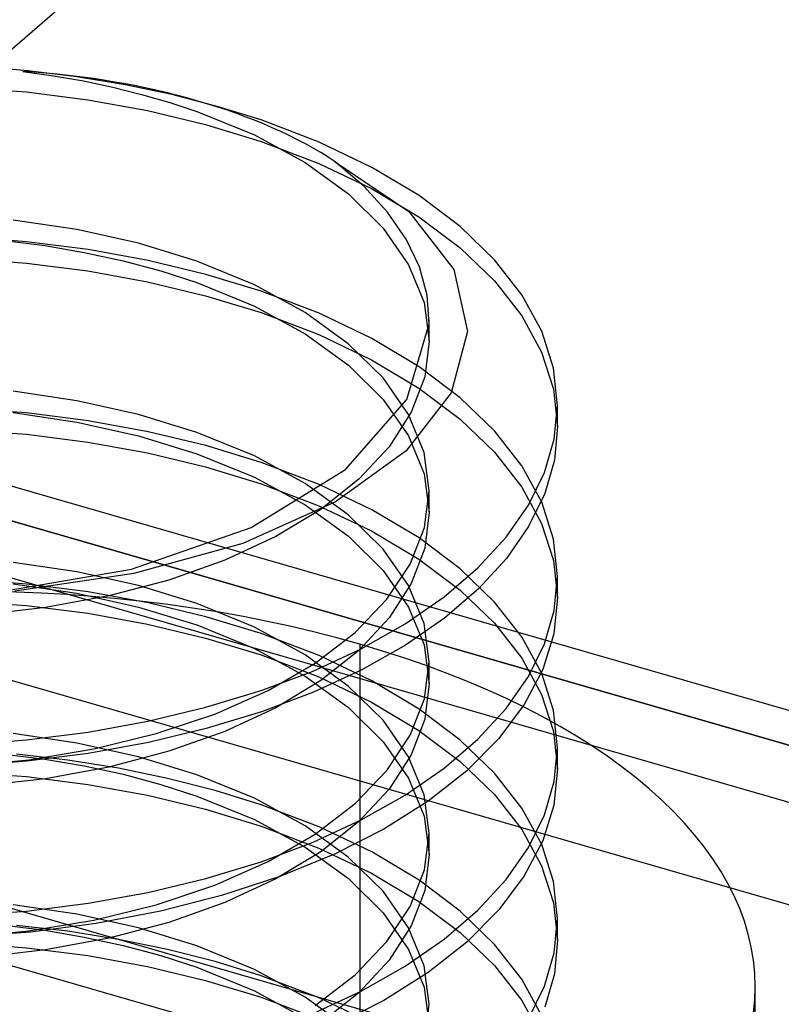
# Model space of a CAD drawing. Header units: millimetres. Extents: x -90 to 88, y -53 to 62.
# Tile 11 of 74: x -63.58 to -61.65, y 29.26 to 31.75. Entities that reach past the tile are written whole.
import ezdxf

# ---------------------------------------------------------------- set-up
doc = ezdxf.new("R2010")
doc.units = ezdxf.units.MM
doc.layers.add('MAIN-1', color=7, linetype='Continuous')
doc.layers.add('MAIN-2', color=7, linetype='Continuous')

msp = doc.modelspace()

# ---------------------------------------------------------------- linework, layer by layer
at = {"layer": 'MAIN-1'}
for p, q in [((-35.9637, 22.5936), (-73.7608, 33.5047)), ((-73.4029, 33.3139), (-35.9637, 22.5062)), ((-35.9637, 22.102), (-73.7529, 33.0108)), ((-35.9637, 21.3803), (-75.1485, 32.692))]:
    msp.add_line(p, q, dxfattribs=at)
at = {"layer": 'MAIN-2'}
for p, q in [((-60.1849, 34.6367), (-74.1849, 22.5123)), ((-74.2985, 33.4282), (55.2985, -3.9833)), ((62.3849, -5.8846), (-68.3849, 31.8654)), ((-63.5613, 31.6233), (-63.6857, 31.6333)), ((-63.5739, 31.6216), (-63.4966, 31.6107)), ((-63.4371, 31.608), (-63.5613, 31.6233)), ((-63.4966, 31.6107), (-63.4206, 31.5974)), ((-63.3152, 31.5878), (-63.4371, 31.608)), ((-63.4206, 31.5974), (-63.3462, 31.5816)), ((-63.1968, 31.5629), (-63.3152, 31.5878)), ((-63.7215, 31.5812), (-63.5649, 31.5696)), ((-63.5649, 31.5696), (-63.4096, 31.5499)), ((-63.3462, 31.5816), (-63.2734, 31.5636)), ((-63.2734, 31.5636), (-63.2023, 31.5432)), ((-63.082, 31.5332), (-63.1968, 31.5629)), ((-63.4096, 31.5499), (-63.2581, 31.5224)), ((-63.2023, 31.5432), (-63.1332, 31.5204)), ((-63.2581, 31.5224), (-63.1115, 31.4872)), ((-63.1332, 31.5204), (-62.9875, 31.4609)), ((-62.9708, 31.4987), (-63.082, 31.5332)), ((-63.1115, 31.4872), (-62.9708, 31.4445)), ((-62.8244, 31.4429), (-62.9708, 31.4987)), ((-62.9875, 31.4609), (-62.8591, 31.391)), ((-62.9708, 31.4445), (-62.8248, 31.389)), ((-62.6908, 31.3789), (-62.8244, 31.4429)), ((-62.8591, 31.391), (-62.7496, 31.3117)), ((-62.8248, 31.389), (-62.6917, 31.3253)), ((-62.7108, 31.3311), (-62.7836, 31.3931)), ((-62.7836, 31.3931), (-62.597, 31.267)), ((-62.5713, 31.3074), (-62.6908, 31.3789)), ((-62.7496, 31.3117), (-62.6619, 31.2248)), ((-62.6509, 31.2659), (-62.7108, 31.3311)), ((-62.6917, 31.3253), (-62.5717, 31.2535)), ((-62.4671, 31.229), (-62.5713, 31.3074)), ((-62.604, 31.1976), (-62.6509, 31.2659)), ((-62.597, 31.267), (-62.4833, 31.1204)), ((-63.4371, 31.2216), (-63.5986, 31.2457)), ((-62.5717, 31.2535), (-62.4675, 31.1752)), ((-63.2813, 31.1868), (-63.4371, 31.2216)), ((-62.6619, 31.2248), (-62.5978, 31.1325)), ((-62.3801, 31.1452), (-62.4671, 31.229)), ((-63.5643, 31.1906), (-63.7205, 31.2022)), ((-63.6202, 31.1937), (-63.5186, 31.1809)), ((-63.4089, 31.1708), (-63.5643, 31.1906)), ((-63.1332, 31.1415), (-63.2813, 31.1868)), ((-62.5703, 31.1271), (-62.604, 31.1976)), ((-63.5186, 31.1809), (-63.4184, 31.1638)), ((-63.4184, 31.1638), (-63.3203, 31.1425)), ((-63.257, 31.1431), (-63.4089, 31.1708)), ((-62.4675, 31.1752), (-62.3807, 31.0917)), ((-63.7215, 31.1482), (-63.5649, 31.1366)), ((-63.5649, 31.1366), (-63.4096, 31.1169)), ((-63.3203, 31.1425), (-63.225, 31.117)), ((-63.1111, 31.1081), (-63.257, 31.1431)), ((-62.9876, 31.0819), (-63.1332, 31.1415)), ((-62.3111, 31.0568), (-62.3801, 31.1452)), ((59.1349, -5.9279), (-69.2349, 31.1293)), ((-63.4096, 31.1169), (-63.2581, 31.0894)), ((-63.225, 31.117), (-63.1332, 31.0874)), ((-62.5978, 31.1325), (-62.5588, 31.0369)), ((-62.5509, 31.0555), (-62.5703, 31.1271)), ((-62.4833, 31.1204), (-62.4488, 30.9639)), ((-63.2581, 31.0894), (-63.1115, 31.0542)), ((-63.1332, 31.0874), (-62.9875, 31.0279)), ((-62.9708, 31.0656), (-63.1111, 31.1081)), ((-62.3807, 31.0917), (-62.3114, 31.0031)), ((-62.8593, 31.0118), (-62.9876, 31.0819)), ((-62.8244, 31.0098), (-62.9708, 31.0656)), ((-63.1115, 31.0542), (-62.9708, 31.0115)), ((-62.5588, 31.0369), (-62.5457, 30.9395)), ((-62.5457, 30.9832), (-62.5509, 31.0555)), ((-62.261, 30.9646), (-62.3111, 31.0568)), ((-62.9875, 31.0279), (-62.8591, 30.958)), ((-62.9708, 31.0115), (-62.8248, 30.956)), ((-62.7503, 30.9328), (-62.8593, 31.0118)), ((-62.6908, 30.9459), (-62.8244, 31.0098)), ((-62.5456, 30.9394), (-62.5456, 30.9935)), ((-62.3114, 31.0031), (-62.2613, 30.9113)), ((-62.6025, 30.7918), (-62.5457, 30.9832)), ((-62.4488, 30.9639), (-62.4903, 30.8081)), ((-62.2308, 30.871), (-62.261, 30.9646)), ((-62.8591, 30.958), (-62.7496, 30.8787)), ((-62.8248, 30.956), (-62.6917, 30.8923)), ((-62.5713, 30.8743), (-62.6908, 30.9459)), ((-62.5457, 30.9395), (-62.557, 30.8488)), ((-62.6625, 30.8464), (-62.7503, 30.9328)), ((-62.6917, 30.8923), (-62.5717, 30.8205)), ((-62.2613, 30.9113), (-62.2311, 30.8176)), ((-62.7496, 30.8787), (-62.6619, 30.7918)), ((-62.4671, 30.796), (-62.5713, 30.8743)), ((-62.2208, 30.7767), (-62.2308, 30.871)), ((-62.598, 30.754), (-62.6625, 30.8464)), ((-62.557, 30.8488), (-62.591, 30.7592)), ((-63.4371, 30.7886), (-63.5986, 30.8127)), ((-62.5717, 30.8205), (-62.4675, 30.7422)), ((-62.2311, 30.8176), (-62.221, 30.723)), ((-63.2813, 30.7538), (-63.4371, 30.7886)), ((-62.7572, 30.6148), (-62.6025, 30.7918)), ((-62.6619, 30.7918), (-62.5978, 30.6995)), ((-62.4903, 30.8081), (-62.6036, 30.6617)), ((-62.3801, 30.7122), (-62.4671, 30.796)), ((-63.5643, 30.7576), (-63.7205, 30.7692)), ((-62.2292, 30.6912), (-62.2208, 30.7767)), ((-62.2208, 30.7229), (-62.2208, 30.777)), ((-63.5986, 30.7584), (-63.4375, 30.7344)), ((-63.4089, 30.7378), (-63.5643, 30.7576)), ((-63.257, 30.7101), (-63.4089, 30.7378)), ((-63.1332, 30.7085), (-63.2813, 30.7538)), ((-62.591, 30.7592), (-62.647, 30.6721)), ((-62.5587, 30.6579), (-62.598, 30.754)), ((-62.4675, 30.7422), (-62.3807, 30.6587)), ((-63.7215, 30.7152), (-63.5649, 30.7035)), ((-63.4375, 30.7344), (-63.2815, 30.6997)), ((-62.221, 30.723), (-62.229, 30.6379)), ((-63.5649, 30.7035), (-63.4096, 30.6838)), ((-63.2815, 30.6997), (-63.1332, 30.6544)), ((-63.1111, 30.6751), (-63.257, 30.7101)), ((-62.9876, 30.6489), (-63.1332, 30.7085)), ((-62.5978, 30.6995), (-62.5588, 30.6039)), ((-62.3111, 30.6238), (-62.3801, 30.7122)), ((-62.2538, 30.6067), (-62.2292, 30.6912)), ((-63.4096, 30.6838), (-63.2581, 30.6563)), ((-62.9708, 30.6326), (-63.1111, 30.6751)), ((-62.647, 30.6721), (-62.7237, 30.5898)), ((-63.2581, 30.6563), (-63.1115, 30.6212)), ((-63.1332, 30.6544), (-62.9875, 30.5949)), ((-62.8593, 30.5788), (-62.9876, 30.6489)), ((-62.6036, 30.6617), (-62.7826, 30.5324)), ((-62.5456, 30.5608), (-62.5587, 30.6579)), ((-62.3807, 30.6587), (-62.3114, 30.5701)), ((-62.229, 30.6379), (-62.2535, 30.5536)), ((-63.1115, 30.6212), (-62.9708, 30.5785)), ((-62.9963, 30.4678), (-62.7572, 30.6148)), ((-62.8244, 30.5768), (-62.9708, 30.6326)), ((-62.261, 30.5316), (-62.3111, 30.6238)), ((-62.9875, 30.5949), (-62.8591, 30.525)), ((-62.7237, 30.5898), (-62.8198, 30.5136)), ((-62.5588, 30.6039), (-62.5457, 30.5065)), ((-62.2943, 30.5239), (-62.2538, 30.6067)), ((-62.9708, 30.5785), (-62.8248, 30.523)), ((-62.7503, 30.4998), (-62.8593, 30.5788)), ((-62.6908, 30.5129), (-62.8244, 30.5768)), ((-62.3114, 30.5701), (-62.2613, 30.4783)), ((-62.5576, 30.4675), (-62.5456, 30.5608)), ((-62.5456, 30.5063), (-62.5456, 30.5605)), ((-62.2535, 30.5536), (-62.2942, 30.4705)), ((-62.7826, 30.5324), (-63.0172, 30.4277)), ((-62.8198, 30.5136), (-62.9336, 30.4447)), ((-62.8591, 30.525), (-62.7496, 30.4457)), ((-62.8248, 30.523), (-62.6917, 30.4593)), ((-62.3508, 30.443), (-62.2943, 30.5239)), ((-62.2308, 30.438), (-62.261, 30.5316)), ((-62.6625, 30.4134), (-62.7503, 30.4998)), ((-62.5713, 30.4413), (-62.6908, 30.5129)), ((-62.5457, 30.5065), (-62.557, 30.4158)), ((-63.299, 30.3626), (-62.9963, 30.4678)), ((-62.5935, 30.3754), (-62.5576, 30.4675)), ((-62.2942, 30.4705), (-62.3503, 30.3897)), ((-62.2613, 30.4783), (-62.2311, 30.3846)), ((-62.9336, 30.4447), (-63.0627, 30.3849)), ((-62.7496, 30.4457), (-62.6619, 30.3588)), ((-62.6917, 30.4593), (-62.5717, 30.3875)), ((-62.4671, 30.363), (-62.5713, 30.4413)), ((-62.4223, 30.3654), (-62.3508, 30.443)), ((-63.0172, 30.4277), (-63.2928, 30.3517)), ((-62.557, 30.4158), (-62.591, 30.3261)), ((-62.2208, 30.3437), (-62.2308, 30.438)), ((-62.598, 30.321), (-62.6625, 30.4134)), ((-62.3503, 30.3897), (-62.4213, 30.3123)), ((-63.4371, 30.3556), (-63.5986, 30.3796)), ((-63.0627, 30.3849), (-63.2044, 30.3348)), ((-62.6525, 30.2864), (-62.5935, 30.3754)), ((-62.5717, 30.3875), (-62.4675, 30.3092)), ((-62.5078, 30.2922), (-62.4223, 30.3654)), ((-62.2311, 30.3846), (-62.221, 30.2899)), ((-63.6388, 30.3041), (-63.299, 30.3626)), ((-63.2928, 30.3517), (-63.5939, 30.3066)), ((-63.2813, 30.3208), (-63.4371, 30.3556)), ((-62.6619, 30.3588), (-62.5978, 30.2665)), ((-62.3801, 30.2792), (-62.4671, 30.363)), ((-62.2292, 30.2582), (-62.2208, 30.3437)), ((-62.2208, 30.2898), (-62.2208, 30.344)), ((-63.5643, 30.3245), (-63.7205, 30.3362)), ((-63.5986, 30.3254), (-63.4375, 30.3014)), ((-63.4089, 30.3048), (-63.5643, 30.3245)), ((-63.2044, 30.3348), (-63.3565, 30.2948)), ((-63.1332, 30.2755), (-63.2813, 30.3208)), ((-62.591, 30.3261), (-62.647, 30.2391)), ((-62.5587, 30.2248), (-62.598, 30.321)), ((-63.3565, 30.2948), (-63.5164, 30.265)), ((-63.4375, 30.3014), (-63.2815, 30.2666)), ((-63.257, 30.2771), (-63.4089, 30.3048)), ((-62.6068, 30.2238), (-62.5078, 30.2922)), ((-62.4213, 30.3123), (-62.5069, 30.2388)), ((-62.4675, 30.3092), (-62.3807, 30.2257)), ((-62.221, 30.2899), (-62.2302, 30.1987)), ((-63.7215, 30.2821), (-63.5649, 30.2705)), ((-63.5164, 30.265), (-63.6796, 30.2466)), ((-63.5649, 30.2705), (-63.4096, 30.2508)), ((-63.2815, 30.2666), (-63.1332, 30.2214)), ((-63.1111, 30.2421), (-63.257, 30.2771)), ((-62.9876, 30.2159), (-63.1332, 30.2755)), ((-62.7331, 30.2024), (-62.6525, 30.2864)), ((-62.5978, 30.2665), (-62.5588, 30.1708)), ((-62.3111, 30.1908), (-62.3801, 30.2792)), ((-63.4096, 30.2508), (-63.2581, 30.2233)), ((-62.9708, 30.1996), (-63.1111, 30.2421)), ((-62.2538, 30.1737), (-62.2292, 30.2582)), ((-63.2581, 30.2233), (-63.1115, 30.1882)), ((-63.1332, 30.2214), (-62.9875, 30.1619)), ((-62.8593, 30.1458), (-62.9876, 30.2159)), ((-62.647, 30.2391), (-62.7237, 30.1568)), ((-62.7177, 30.1609), (-62.6068, 30.2238)), ((-62.5069, 30.2388), (-62.6058, 30.1701)), ((-62.5456, 30.1277), (-62.5587, 30.2248)), ((-62.3807, 30.2257), (-62.3114, 30.137)), ((-62.8244, 30.1438), (-62.9708, 30.1996)), ((-62.8343, 30.1249), (-62.7331, 30.2024)), ((-62.261, 30.0986), (-62.3111, 30.1908)), ((-62.2302, 30.1987), (-62.2584, 30.1084)), ((-63.1115, 30.1882), (-62.9708, 30.1455)), ((-62.7208, 30.1726), (-62.7208, 28.4405)), ((-62.6058, 30.1701), (-62.7163, 30.1075)), ((-62.5588, 30.1708), (-62.5457, 30.0735)), ((-62.2943, 30.0909), (-62.2538, 30.1737)), ((-62.9875, 30.1619), (-62.8591, 30.092)), ((-62.9708, 30.1455), (-62.8248, 30.09)), ((-62.7503, 30.0668), (-62.8593, 30.1458)), ((-62.8393, 30.1047), (-62.7177, 30.1609)), ((-62.6908, 30.0799), (-62.8244, 30.1438)), ((-62.7237, 30.1568), (-62.8198, 30.0806)), ((-62.9535, 30.0555), (-62.8343, 30.1249)), ((-62.5576, 30.0345), (-62.5456, 30.1277)), ((-62.5456, 30.0733), (-62.5456, 30.1275)), ((-62.3114, 30.137), (-62.2613, 30.0453)), ((-62.9709, 30.0553), (-62.8393, 30.1047)), ((-62.8591, 30.092), (-62.7496, 30.0126)), ((-62.7163, 30.1075), (-62.8381, 30.0511)), ((-62.8248, 30.09), (-62.6917, 30.0263)), ((-62.3508, 30.01), (-62.2943, 30.0909)), ((-62.2584, 30.1084), (-62.3051, 30.0197)), ((-62.2308, 30.005), (-62.261, 30.0986)), ((-62.8198, 30.0806), (-62.9336, 30.0117)), ((-62.6625, 29.9804), (-62.7503, 30.0668)), ((-62.5713, 30.0083), (-62.6908, 30.0799)), ((-62.5457, 30.0735), (-62.557, 29.9827)), ((-63.1109, 30.0129), (-62.9709, 30.0553)), ((-63.0882, 29.9959), (-62.9535, 30.0555)), ((-62.8381, 30.0511), (-62.9703, 30.0014)), ((-62.2613, 30.0453), (-62.2311, 29.9516)), ((-62.6917, 30.0263), (-62.5717, 29.9545)), ((-62.5935, 29.9424), (-62.5576, 30.0345)), ((-62.3051, 30.0197), (-62.3694, 29.9338)), ((-63.2575, 29.9777), (-63.1109, 30.0129)), ((-63.2363, 29.9465), (-63.0882, 29.9959)), ((-62.9703, 30.0014), (-63.1098, 29.959)), ((-62.9336, 30.0117), (-63.0627, 29.9518)), ((-62.7496, 30.0126), (-62.6619, 29.9258)), ((-62.4671, 29.9299), (-62.5713, 30.0083)), ((-62.4223, 29.9324), (-62.3508, 30.01)), ((-62.2208, 29.9106), (-62.2308, 30.005)), ((-63.4089, 29.9501), (-63.2575, 29.9777)), ((-62.598, 29.888), (-62.6625, 29.9804)), ((-62.557, 29.9827), (-62.591, 29.8931)), ((-63.4371, 29.9226), (-63.5986, 29.9466)), ((-63.5647, 29.9303), (-63.4089, 29.9501)), ((-63.3942, 29.9078), (-63.2363, 29.9465)), ((-63.1098, 29.959), (-63.2559, 29.9239)), ((-63.0627, 29.9518), (-63.2044, 29.9018)), ((-62.6525, 29.8534), (-62.5935, 29.9424)), ((-62.5717, 29.9545), (-62.4675, 29.8762)), ((-62.2311, 29.9516), (-62.221, 29.8569)), ((-63.7211, 29.9187), (-63.5647, 29.9303)), ((-63.2813, 29.8878), (-63.4371, 29.9226)), ((-63.2559, 29.9239), (-63.4083, 29.8961)), ((-62.6619, 29.9258), (-62.5978, 29.8335)), ((-62.5078, 29.8592), (-62.4223, 29.9324)), ((-62.3801, 29.8462), (-62.4671, 29.9299)), ((-62.3694, 29.9338), (-62.4506, 29.8521)), ((-63.6202, 29.8947), (-63.5186, 29.8819)), ((-63.4599, 29.8792), (-63.5897, 29.894)), ((-63.4083, 29.8961), (-63.5636, 29.8763)), ((-63.5585, 29.8802), (-63.3942, 29.9078)), ((-63.2044, 29.9018), (-63.3565, 29.8618)), ((-62.591, 29.8931), (-62.647, 29.8061)), ((-62.2292, 29.8252), (-62.2208, 29.9106)), ((-62.2208, 29.8568), (-62.2208, 29.911)), ((-63.7264, 29.8643), (-63.5585, 29.8802)), ((-63.5636, 29.8763), (-63.7201, 29.8646)), ((-63.5186, 29.8819), (-63.4184, 29.8648)), ((-63.3319, 29.8588), (-63.4599, 29.8792)), ((-63.1332, 29.8425), (-63.2813, 29.8878)), ((-62.5587, 29.7918), (-62.598, 29.888)), ((-62.4675, 29.8762), (-62.3807, 29.7927)), ((-63.7215, 29.8491), (-63.5649, 29.8375)), ((-63.3565, 29.8618), (-63.5164, 29.832)), ((-63.4184, 29.8648), (-63.3203, 29.8434)), ((-63.2075, 29.8332), (-63.3319, 29.8588)), ((-63.3203, 29.8434), (-63.225, 29.8179)), ((-62.9876, 29.7828), (-63.1332, 29.8425)), ((-62.7331, 29.7694), (-62.6525, 29.8534)), ((-62.6068, 29.7907), (-62.5078, 29.8592)), ((-62.4506, 29.8521), (-62.5485, 29.7752)), ((-62.3111, 29.7578), (-62.3801, 29.8462)), ((-62.221, 29.8569), (-62.2302, 29.7657)), ((-63.5164, 29.832), (-63.6796, 29.8136)), ((-63.5649, 29.8375), (-63.4096, 29.8178)), ((-63.4096, 29.8178), (-63.2581, 29.7903)), ((-63.225, 29.8179), (-63.1332, 29.7884)), ((-63.0872, 29.8025), (-63.2075, 29.8332)), ((-62.5978, 29.8335), (-62.5588, 29.7378)), ((-62.2538, 29.7407), (-62.2292, 29.8252)), ((-62.9708, 29.7666), (-63.0872, 29.8025)), ((-62.647, 29.8061), (-62.7237, 29.7238)), ((-62.5456, 29.6947), (-62.5587, 29.7918)), ((-62.3807, 29.7927), (-62.3114, 29.704)), ((-63.2581, 29.7903), (-63.1115, 29.7552)), ((-63.1332, 29.7884), (-62.9875, 29.7289)), ((-62.8593, 29.7128), (-62.9876, 29.7828)), ((-62.8244, 29.7108), (-62.9708, 29.7666)), ((-62.8343, 29.6919), (-62.7331, 29.7694)), ((-62.7177, 29.7279), (-62.6068, 29.7907)), ((-62.5485, 29.7752), (-62.6605, 29.7045)), ((-63.1115, 29.7552), (-62.9708, 29.7125)), ((-62.261, 29.6656), (-62.3111, 29.7578)), ((-62.2302, 29.7657), (-62.2584, 29.6754)), ((-62.9875, 29.7289), (-62.8591, 29.659)), ((-62.8393, 29.6717), (-62.7177, 29.7279)), ((-62.7237, 29.7238), (-62.8198, 29.6475)), ((-62.5588, 29.7378), (-62.5457, 29.6405)), ((-62.2943, 29.6579), (-62.2538, 29.7407)), ((-62.9708, 29.7125), (-62.8248, 29.6569)), ((-62.9535, 29.6225), (-62.8343, 29.6919)), ((-62.7503, 29.6338), (-62.8593, 29.7128)), ((-62.6908, 29.6469), (-62.8244, 29.7108)), ((-62.6605, 29.7045), (-62.7856, 29.641)), ((-62.5576, 29.6015), (-62.5456, 29.6947)), ((-62.5456, 29.6403), (-62.5456, 29.6944)), ((-62.3114, 29.704), (-62.2613, 29.6122)), ((-62.9709, 29.6223), (-62.8393, 29.6717)), ((-62.2584, 29.6754), (-62.3051, 29.5866)), ((-62.8198, 29.6475), (-62.9336, 29.5787)), ((-62.8591, 29.659), (-62.7496, 29.5796)), ((-62.8248, 29.6569), (-62.6917, 29.5933)), ((-62.5713, 29.5753), (-62.6908, 29.6469)), ((-62.3508, 29.577), (-62.2943, 29.6579)), ((-62.2308, 29.572), (-62.261, 29.6656)), ((-63.1109, 29.5798), (-62.9709, 29.6223)), ((-63.0882, 29.5629), (-62.9535, 29.6225)), ((-62.7856, 29.641), (-62.9234, 29.5848)), ((-62.6625, 29.5474), (-62.7503, 29.6338)), ((-62.5457, 29.6405), (-62.557, 29.5497)), ((-62.6917, 29.5933), (-62.5717, 29.5215)), ((-62.5935, 29.5094), (-62.5576, 29.6015)), ((-62.2613, 29.6122), (-62.2311, 29.5186)), ((-63.2575, 29.5447), (-63.1109, 29.5798)), ((-62.9234, 29.5848), (-63.0709, 29.5369)), ((-62.9336, 29.5787), (-63.0627, 29.5188)), ((-62.7496, 29.5796), (-62.6619, 29.4928)), ((-62.4671, 29.4969), (-62.5713, 29.5753)), ((-62.4223, 29.4994), (-62.3508, 29.577)), ((-62.3051, 29.5866), (-62.3694, 29.5008)), ((-62.2208, 29.4776), (-62.2308, 29.572)), ((-63.4089, 29.5171), (-63.2575, 29.5447)), ((-63.2363, 29.5135), (-63.0882, 29.5629)), ((-62.598, 29.455), (-62.6625, 29.5474)), ((-62.557, 29.5497), (-62.591, 29.4601)), ((-63.5647, 29.4973), (-63.4089, 29.5171)), ((-63.0709, 29.5369), (-63.2259, 29.4974)), ((-63.0627, 29.5188), (-63.2044, 29.4688)), ((-62.5717, 29.5215), (-62.4675, 29.4432)), ((-62.2311, 29.5186), (-62.221, 29.4239)), ((-63.7211, 29.4857), (-63.5647, 29.4973)), ((-63.4371, 29.4896), (-63.5986, 29.5136)), ((-63.3942, 29.4748), (-63.2363, 29.5135)), ((-63.2259, 29.4974), (-63.3884, 29.4662)), ((-62.6619, 29.4928), (-62.5978, 29.4005)), ((-62.6525, 29.4203), (-62.5935, 29.5094)), ((-62.5078, 29.4262), (-62.4223, 29.4994)), ((-62.3801, 29.4131), (-62.4671, 29.4969)), ((-62.3694, 29.5008), (-62.4506, 29.4191)), ((-63.5585, 29.4472), (-63.3942, 29.4748)), ((-63.2813, 29.4548), (-63.4371, 29.4896)), ((-63.2044, 29.4688), (-63.3565, 29.4288)), ((-62.2292, 29.3921), (-62.2208, 29.4776)), ((-62.2208, 29.4238), (-62.2208, 29.4779)), ((-63.7264, 29.4313), (-63.5585, 29.4472)), ((-63.5547, 29.4442), (-63.7225, 29.4315)), ((-63.6202, 29.4617), (-63.5186, 29.4489)), ((-63.4599, 29.4462), (-63.5897, 29.461)), ((-63.3884, 29.4662), (-63.5547, 29.4442)), ((-63.5186, 29.4489), (-63.4184, 29.4318)), ((-63.3319, 29.4258), (-63.4599, 29.4462)), ((-63.1332, 29.4095), (-63.2813, 29.4548)), ((-62.591, 29.4601), (-62.647, 29.3731)), ((-62.5587, 29.3588), (-62.598, 29.455)), ((-62.4675, 29.4432), (-62.3807, 29.3597)), ((-63.3565, 29.4288), (-63.5164, 29.399)), ((-63.4184, 29.4318), (-63.3203, 29.4104)), ((-63.2075, 29.4002), (-63.3319, 29.4258)), ((-62.7331, 29.3364), (-62.6525, 29.4203)), ((-62.6068, 29.3577), (-62.5078, 29.4262)), ((-62.4506, 29.4191), (-62.5485, 29.3421)), ((-62.221, 29.4239), (-62.229, 29.3388)), ((-63.7215, 29.4161), (-63.5649, 29.4045)), ((-63.5164, 29.399), (-63.6796, 29.3805)), ((-63.5649, 29.4045), (-63.4096, 29.3848)), ((-63.3203, 29.4104), (-63.225, 29.3849)), ((-63.0872, 29.3695), (-63.2075, 29.4002)), ((-62.9876, 29.3498), (-63.1332, 29.4095)), ((-62.5978, 29.4005), (-62.5588, 29.3048)), ((-62.3111, 29.3248), (-62.3801, 29.4131)), ((-63.4096, 29.3848), (-63.2581, 29.3573)), ((-63.225, 29.3849), (-63.1332, 29.3554)), ((-62.9708, 29.3336), (-63.0872, 29.3695)), ((-62.647, 29.3731), (-62.7237, 29.2908)), ((-62.2538, 29.3077), (-62.2292, 29.3921)), ((-63.2581, 29.3573), (-63.1115, 29.3221)), ((-63.1332, 29.3554), (-62.9875, 29.2958)), ((-62.8593, 29.2798), (-62.9876, 29.3498)), ((-62.7177, 29.2949), (-62.6068, 29.3577)), ((-62.5456, 29.2617), (-62.5587, 29.3588)), ((-62.3807, 29.3597), (-62.3114, 29.271)), ((-63.1115, 29.3221), (-62.9708, 29.2795)), ((-62.8244, 29.2778), (-62.9708, 29.3336)), ((-62.8343, 29.2589), (-62.7331, 29.3364)), ((-62.5485, 29.3421), (-62.6605, 29.2715)), ((-62.261, 29.2326), (-62.3111, 29.3248)), ((-62.229, 29.3388), (-62.2535, 29.2546)), ((-62.9875, 29.2958), (-62.8591, 29.2259)), ((-62.8393, 29.2387), (-62.7177, 29.2949)), ((-62.5588, 29.3048), (-62.5457, 29.2074)), ((-62.2943, 29.2249), (-62.2538, 29.3077)), ((-61.7208, 27.5745), (-61.7208, 29.3065)), ((-62.9708, 29.2795), (-62.8248, 29.2239)), ((-62.7503, 29.2008), (-62.8593, 29.2798)), ((-62.6908, 29.2138), (-62.8244, 29.2778)), ((-62.7237, 29.2908), (-62.8198, 29.2145)), ((-62.6605, 29.2715), (-62.7856, 29.208)), ((-62.3114, 29.271), (-62.2613, 29.1792)), ((-62.5569, 29.1709), (-62.5456, 29.2617))]:
    msp.add_line(p, q, dxfattribs=at)
for centre, major_axis, start_param, end_param in [((-63.7208, 31.0386), (1.1752, 0), 1.047198, 1.445502), ((-63.7208, 31.0386), (1.1752, 0), 0.647656, 1.047198), ((-63.7208, 29.3065), (-2, 0), -2.094395, 0.000031), ((-63.7208, 29.3065), (-2, 0), -3.141561, -2.094395), ((-63.7208, 27.358), (3.5, 0), 1.047198, 2.617994), ((-63.7208, 29.3065), (-2, 0), 1.047198, 3.141624)]:
    msp.add_ellipse(centre, major_axis=major_axis, ratio=0.5, start_param=start_param, end_param=end_param, dxfattribs=at)

doc.saveas('drawing.dxf')
